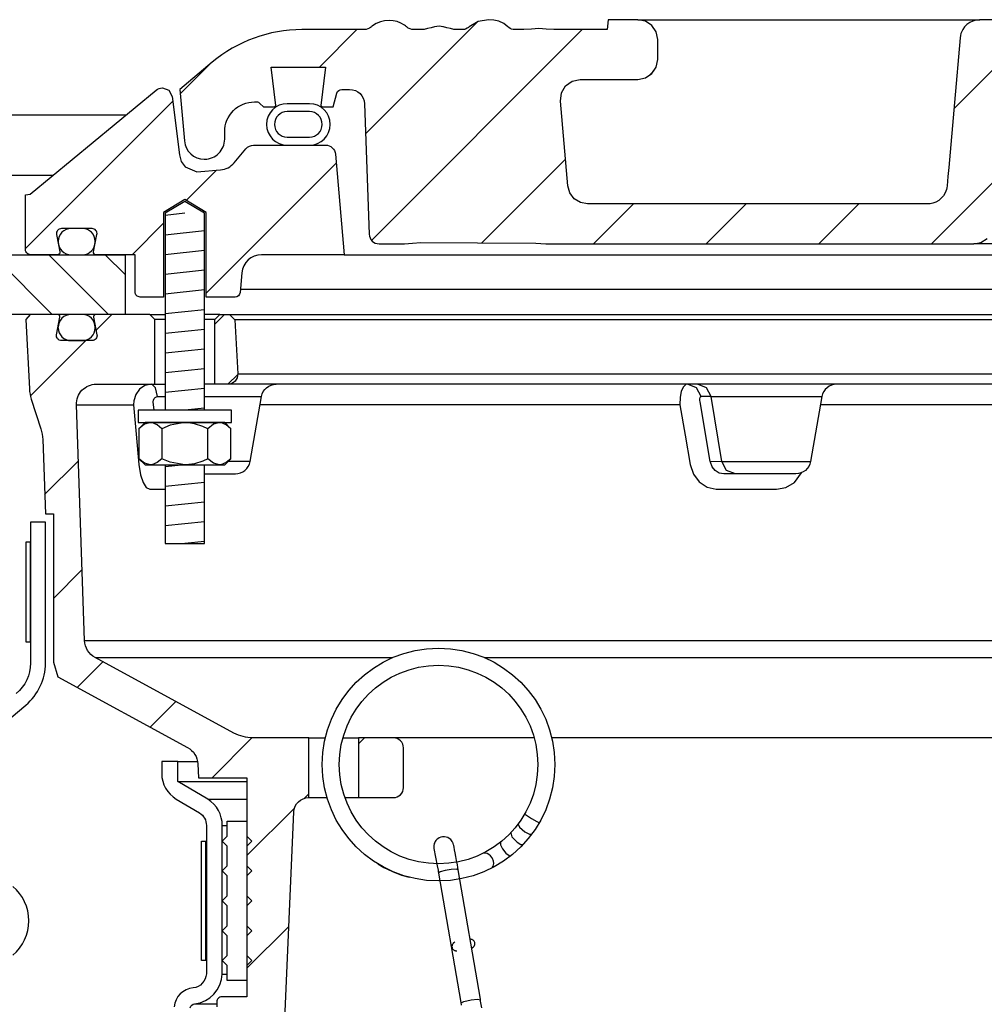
# Model space of a CAD drawing. Extents: x -169 to 2224, y 0 to 2796.
# Tile 49 of 256: x 162 to 168, y 872 to 878. Entities that reach past the tile are written whole.
import ezdxf

# ---------------------------------------------------------------- set-up
doc = ezdxf.new("R2010")
doc.units = 0
doc.header["$MEASUREMENT"] = 0
for name, color, linetype in [('MULTI-PORT-MANHOLE', 2, 'CONTINUOUS'), ('MULTI-PORT-MANHOLE-HATCH', 252, 'CONTINUOUS'), ('MULTI-PORT-SHROUD', 1, 'CONTINUOUS'), ('MULTI-PORT-SPILL-BUCKET', 1, 'CONTINUOUS'), ('MULTI-PORT-SPILL-BUCKET-HATCH', 7, 'CONTINUOUS'), ('MULTI-PORT-SPILL-BUCKET-MANHOLE', 2, 'CONTINUOUS'), ('MULTI-PORT-SPILL-BUCKET-MANHOLE-HATCH', 7, 'CONTINUOUS'), ('MULTI-PORT-SPILL-BUCKET-SHROUD', 1, 'CONTINUOUS')]:
    doc.layers.add(name, color=color, linetype=linetype)
pattern_1 = [(45, (-7804.6095, -300.3843), (-0.35355339, 0.35355339), [])]

msp = doc.modelspace()

# ---------------------------------------------------------------- hatches: boundary and pattern name
at = {"layer": 'MULTI-PORT-MANHOLE-HATCH', "linetype": 'Continuous'}
h = msp.add_hatch(dxfattribs=at)
h.set_pattern_fill('LINE', color=256, scale=2, angle=45, style=0)
h.set_pattern_definition([(135, (8142.92032, -300.3843), (0.176776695, 0.176776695), [])])
h.paths.add_polyline_path([(160.4054, 877.07778), (161.9054, 877.07778), (161.9054, 876.57778), (162.6554, 876.57778), (162.6554, 876.20278), (161.5304, 876.20278), (161.5304, 876.57778), (160.7804, 876.57778), (160.7804, 876.20278), (159.6554, 876.20278), (159.6554, 876.57778), (160.4054, 876.57778)])
at = {"layer": 'MULTI-PORT-SPILL-BUCKET-HATCH', "linetype": 'Continuous'}
h = msp.add_hatch(dxfattribs=at)
h.set_pattern_fill('LINE', color=256, scale=4, angle=45, style=0)
h.set_pattern_definition([(45, (-7668.807, -328.87903), (-0.35355339, 0.35355339), [])])
edge = h.paths.add_edge_path(flags=17)
edge.add_line((163.2179, 875.76528), (163.2179, 876.17153))
edge.add_line((163.2179, 876.17153), (163.24915, 876.20278))
edge.add_line((163.24915, 876.20278), (163.31165, 876.20278))
edge.add_line((163.31165, 876.20278), (163.34463, 876.1698))
edge.add_line((163.34463, 876.1698), (163.36238, 875.83105))
edge.add_arc((163.29997, 875.82778), 0.0625, -89.997947, 3.00213, ccw=False)
edge.add_line((163.29997, 875.76528), (163.2179, 875.76528))
edge = h.paths.add_edge_path()
edge.add_line((164.33985, 873.54653), (164.12137, 873.54653))
edge.add_line((164.12137, 873.54653), (164.12137, 873.17153))
edge.add_line((164.12137, 873.17153), (164.33985, 873.17153))
edge.add_arc((164.33985, 873.23403), 0.0625, 270, 360)
edge.add_line((164.40235, 873.23403), (164.40235, 873.48403))
edge.add_arc((164.33985, 873.48403), 0.0625, 360, 450)
edge = h.paths.add_edge_path()
edge.add_arc((162.47477, 875.64028), 0.125, 90, 182, ccw=False)
edge.add_line((162.47477, 875.76528), (162.8429, 875.76528))
edge.add_line((162.8429, 875.76528), (162.8429, 876.17153))
edge.add_line((162.8429, 876.17153), (162.81165, 876.20278))
edge.add_line((162.81165, 876.20278), (162.4721, 876.20278))
edge.add_arc((162.4721, 876.18778), 0.015, 89.988796, 191.010479)
edge.add_line((162.45738, 876.18492), (162.47855, 876.07599))
edge.add_arc((162.44787, 876.07003), 0.03125, -90.001442, 10.998303, ccw=False)
edge.add_line((162.44787, 876.03878), (162.25593, 876.03878))
edge.add_arc((162.25593, 876.07003), 0.03125, 169.000573, 270.000319, ccw=False)
edge.add_line((162.22526, 876.07599), (162.24643, 876.18492))
edge.add_arc((162.23133, 876.18747), 0.01532, 350.426599, 451.426344)
edge.add_line((162.23095, 876.20278), (162.06014, 876.20278))
edge.add_line((162.06014, 876.20278), (162.03204, 876.17157))
edge.add_line((162.03204, 876.17157), (162.0549, 875.73543))
edge.add_arc((162.30457, 875.74851), 0.25001, 182.999594, 197.899614)
edge.add_line((162.06666, 875.67167), (162.12662, 875.486))
edge.add_arc((161.88873, 875.40916), 0.25, 1.999905, 17.899997, ccw=False)
edge.add_line((162.13857, 875.41789), (162.15481, 874.95278))
edge.add_line((162.15481, 874.95278), (162.20536, 874.95278))
edge.add_line((162.20536, 874.95278), (162.20536, 874.02233))
edge.add_line((162.20536, 874.02233), (162.23281, 873.92934))
edge.add_line((162.23281, 873.92934), (163.04711, 873.4862))
edge.add_arc((162.98736, 873.37641), 0.125, 2.999956, 61.445298, ccw=False)
edge.add_line((163.11219, 873.38295), (163.11672, 873.29653))
edge.add_line((163.11672, 873.29653), (163.4204, 873.29653))
edge.add_line((163.4204, 873.29653), (163.4204, 871.92153))
edge.add_line((163.4204, 871.92153), (163.26165, 871.92153))
edge.add_arc((163.26165, 871.89028), 0.03125, 90, 180)
edge.add_line((163.2304, 871.89028), (163.2304, 871.85903))
edge.add_line((163.2304, 871.85903), (163.30257, 871.73403))
edge.add_line((163.30257, 871.73403), (163.6554, 871.73403))
edge.add_line((163.6554, 871.73403), (163.71425, 873.08187))
edge.add_arc((163.80791, 873.07778), 0.09375, 90, 177.500009, ccw=False)
edge.add_line((163.80791, 873.17153), (163.80791, 873.54653))
edge.add_line((163.80791, 873.54653), (163.45751, 873.54653))
edge.add_arc((163.45751, 873.79652), 0.25, 241.444909, 269.999756, ccw=False)
edge.add_line((163.33801, 873.57694), (162.46668, 874.05111))
edge.add_arc((162.52643, 874.16091), 0.125, 182.000071, 241.445207, ccw=False)
edge.add_line((162.4015, 874.15655), (162.34984, 875.63592))
h = msp.add_hatch(dxfattribs=at)
h.set_pattern_fill('LINE', color=256, scale=4, angle=45, style=0)
h.set_pattern_definition(pattern_1)
edge = h.paths.add_edge_path()
edge.add_line((163.2179, 875.76528), (163.2179, 876.17153))
edge.add_line((163.2179, 876.17153), (163.24915, 876.20278))
edge.add_line((163.24915, 876.20278), (163.31165, 876.20278))
edge.add_line((163.31165, 876.20278), (163.34463, 876.1698))
edge.add_line((163.34463, 876.1698), (163.36238, 875.83105))
edge.add_arc((163.29997, 875.82778), 0.0625, -89.997947, 3.00213, ccw=False)
edge.add_line((163.29997, 875.76528), (163.2179, 875.76528))
at = {"layer": 'MULTI-PORT-SPILL-BUCKET-MANHOLE-HATCH', "linetype": 'Continuous'}
h = msp.add_hatch(dxfattribs=at)
h.set_pattern_fill('LINE', color=256, scale=4, angle=45, style=0)
h.set_pattern_definition(pattern_1)
h.paths.add_polyline_path([(174.15224, 877.52418, -0.4040269), (174.24593, 877.61465), (174.29587, 877.61465, -0.339462), (174.32605, 877.59149), (174.34915, 877.50528), (174.4179, 877.50528), (174.42681, 877.51418), (174.39721, 877.75528), (174.7386, 877.75528), (174.709, 877.51418), (174.7179, 877.50528), (174.78665, 877.50528), (174.80875, 877.52737, -0.1989124), (174.83085, 877.53653), (174.8429, 877.53653, -0.4142136), (175.0304, 877.34903), (175.0304, 877.30215, 0.4182417), (175.15712, 877.17716, 0.3928366), (175.28336, 877.29126), (175.31165, 877.61465), (175.10871, 877.78495, 0.1763305), (174.54628, 877.98965), (174.16369, 877.98965), (174.15932, 878.05215), (173.97441, 878.05215), (173.97157, 878.01146), (173.96872, 877.97076), (173.96807, 877.96145), (173.96742, 877.95216), (170.34302, 877.95216), (170.34172, 877.97076), (170.33887, 878.01146), (170.33603, 878.05215), (170.15085, 878.05215), (170.14648, 877.98965), (169.97669, 877.98965), (169.97232, 878.05215), (169.78481, 878.05215), (169.78044, 877.98965), (169.52649, 877.98965), (169.52649, 878.05215), (169.41052, 878.05215), (169.41052, 877.98965), (169.18633, 877.98965), (169.18633, 878.05215), (169.07036, 878.05215), (169.07036, 877.98965), (168.53037, 877.98965), (168.52599, 878.05215), (168.33848, 878.05215), (168.33411, 877.98965), (168.21238, 877.98965), (168.20801, 878.05215), (168.01728, 878.05215), (167.99583, 878.04965), (167.97561, 878.04376), (167.95668, 878.03453), (167.93954, 878.02228), (167.92473, 878.0073), (167.91263, 877.99007), (167.90661, 877.97837), (167.90186, 877.9661), (167.89818, 877.95224), (167.89611, 877.93805), (167.86058, 877.53191), (167.82504, 877.12578), (167.81998, 877.06789), (167.8142, 877.00183), (167.81037, 876.98586), (167.80277, 876.96621), (167.792, 876.94812), (167.77833, 876.9321), (167.76218, 876.91858), (167.74397, 876.90799), (167.71661, 876.89771), (167.69037, 876.8959), (165.55838, 876.8959), (165.51308, 876.9044), (165.47393, 876.92874), (165.44627, 876.96562), (165.43385, 877.01001), (165.38737, 877.54126), (165.39353, 877.59233), (165.41974, 877.6366), (165.46156, 877.66657), (165.5119, 877.67715), (165.87395, 877.67715), (165.92179, 877.68667), (165.96235, 877.71377), (165.98945, 877.75432), (165.99896, 877.80215), (165.99896, 877.92715), (165.98945, 877.97499), (165.96235, 878.01554), (165.92179, 878.04264), (165.87395, 878.05215), (165.68644, 878.05215), (165.68207, 877.98965), (165.34566, 877.98965), (165.29924, 877.9932), (165.25283, 877.99685), (165.2055, 877.99331), (165.15748, 877.98965), (165.09518, 877.98965), (165.07238, 877.99571), (165.05855, 878.00751), (165.03217, 878.02812), (165.0021, 878.04265), (164.96952, 878.0502), (164.93593, 878.05215), (164.87066, 878.04151), (164.81532, 878.00782), (164.80608, 877.99985), (164.7855, 877.99018), (164.77083, 877.98965), (164.74162, 877.98965), (164.71924, 877.99141), (164.69724, 877.99588), (164.67546, 878.00183), (164.65362, 878.00751), (164.65211, 878.00784), (164.6506, 878.00815), (164.63822, 878.00996), (164.62573, 878.01057), (164.6117, 878.0098), (164.59784, 878.00751), (164.57599, 878.00182), (164.55419, 877.99587), (164.53215, 877.99141), (164.50984, 877.98965), (164.46035, 877.98965), (164.43792, 877.99629), (164.42315, 878.00693), (164.42247, 878.00751), (164.41586, 878.01302), (164.40894, 878.01814), (164.38706, 878.03083), (164.36343, 878.03984), (164.33795, 878.04521), (164.31195, 878.04694), (164.28445, 878.04501), (164.25758, 878.03897), (164.23196, 878.02839), (164.20861, 878.01346), (164.20497, 878.01054), (164.19419, 878.00133), (164.17167, 877.99062), (164.15499, 877.98965), (163.76453, 877.98965, 0.176327), (163.20209, 877.78494), (162.99915, 877.61465), (163.02745, 877.29126, 0.3928366), (163.15369, 877.17716, 0.4182417), (163.2804, 877.30215), (163.2804, 877.34903, -0.4142136), (163.4679, 877.53653), (163.47996, 877.53653, -0.1989124), (163.50206, 877.52737), (163.52415, 877.50528), (163.5929, 877.50528), (163.60181, 877.51418), (163.57221, 877.75528), (163.9136, 877.75528), (163.884, 877.51418), (163.8929, 877.50528), (163.96165, 877.50528), (163.98475, 877.59149, -0.3394582), (164.01494, 877.61465), (164.06487, 877.61465, -0.4040263), (164.15856, 877.52417), (164.18713, 876.70623, 0.4040263), (164.24959, 876.6459), (164.40822, 876.6459), (164.45994, 876.64975), (164.51166, 876.65345), (164.86707, 876.6515), (165.23397, 876.64982), (165.26477, 876.64889), (165.29549, 876.64644), (165.30577, 876.6459), (167.98182, 876.6459), (168.02713, 876.6544), (168.06627, 876.67874), (168.09393, 876.71562), (168.10635, 876.76001), (168.17661, 877.56305), (168.18903, 877.60744), (168.21669, 877.64432), (168.25583, 877.66865), (168.30114, 877.67715), (170.70601, 877.67715, -0.3888787), (170.95506, 877.44894), (170.96291, 877.3592, 0.3888787), (171.02517, 877.30215), (171.16148, 877.30215, -0.0996827), (171.20986, 877.29241), (172.3742, 876.80368, -0.2784038), (172.45034, 876.69932), (172.45102, 876.69155, 0.3888787), (172.50083, 876.64591), (174.06122, 876.6459, 0.4040262), (174.12368, 876.70622)])
h = msp.add_hatch(dxfattribs=at)
h.set_pattern_fill('LINE', color=256, scale=4, angle=45, style=0)
h.set_pattern_definition(pattern_1)
edge = h.paths.add_edge_path()
edge.add_line((163.97525, 877.20822), (164.0304, 876.57778))
edge.add_line((164.0304, 876.57778), (163.51193, 876.57778))
edge.add_arc((163.51193, 876.45278), 0.125, 89.999957, 174.999901)
edge.add_line((163.38741, 876.46367), (163.37665, 876.34068))
edge.add_arc((163.34552, 876.3434), 0.03125, 270, 355, ccw=False)
edge.add_line((163.34552, 876.31215), (163.1641, 876.31215))
edge.add_line((163.1641, 876.31215), (163.1641, 876.8434))
edge.add_line((163.1641, 876.8434), (163.0304, 876.92374))
edge.add_line((163.0304, 876.92374), (162.8967, 876.8434))
edge.add_line((162.8967, 876.8434), (162.8967, 876.31215))
edge.add_line((162.8967, 876.31215), (162.74915, 876.31215))
edge.add_arc((162.74915, 876.3434), 0.03125, 180, 270, ccw=False)
edge.add_line((162.7179, 876.3434), (162.7179, 876.57778))
edge.add_line((162.7179, 876.57778), (162.47286, 876.57778))
edge.add_arc((162.47286, 876.5934), 0.01562, 169.000254, 270, ccw=False)
edge.add_line((162.45752, 876.59638), (162.47855, 876.70457))
edge.add_arc((162.44787, 876.71053), 0.03125, 348.999407, 449.999153)
edge.add_line((162.44787, 876.74178), (162.25593, 876.74178))
edge.add_arc((162.25593, 876.71053), 0.03125, 89.998557, 190.998303)
edge.add_line((162.22526, 876.70457), (162.24643, 876.59564))
edge.add_arc((162.2317, 876.59278), 0.01501, -89.975776, 10.991064, ccw=False)
edge.add_line((162.23171, 876.57778), (162.06165, 876.57778))
edge.add_arc((162.06165, 876.60903), 0.03125, 180, 270, ccw=False)
edge.add_line((162.0304, 876.60903), (162.0304, 876.95278))
edge.add_line((162.0304, 876.95278), (162.05872, 876.95809))
edge.add_line((162.05872, 876.95809), (162.84969, 877.61019))
edge.add_arc((162.88936, 877.5619), 0.0625, 90, 129.399472, ccw=False)
edge.add_line((162.88936, 877.6244), (162.93014, 877.60907))
edge.add_line((162.93014, 877.60907), (162.95091, 877.57059))
edge.add_line((162.95091, 877.57059), (162.99619, 877.20364))
edge.add_line((162.99619, 877.20364), (163.00811, 877.16349))
edge.add_line((163.00811, 877.16349), (163.0332, 877.12963))
edge.add_line((163.0332, 877.12963), (163.10541, 877.09683))
edge.add_line((163.10541, 877.09683), (163.25452, 877.10988))
edge.add_arc((163.24362, 877.23441), 0.125, 274.999649, 319.999859)
edge.add_line((163.33938, 877.15406), (163.41397, 877.24295))
edge.add_arc((163.46185, 877.20278), 0.0625, 89.998431, 139.998976, ccw=False)
edge.add_line((163.46185, 877.26528), (163.91298, 877.26528))
edge.add_arc((163.91298, 877.20278), 0.0625, 5, 90, ccw=False)

# ---------------------------------------------------------------- linework, layer by layer
at = {"layer": 'MULTI-PORT-MANHOLE', "linetype": 'Continuous'}
msp.add_line((162.65876, 877.45278), (159.65205, 877.45278), dxfattribs=at)
at = {"layer": 'MULTI-PORT-MANHOLE', "color": 7, "linetype": 'Continuous'}
msp.add_line((161.9054, 877.07778), (162.2039, 877.07778), dxfattribs=at)
at = {"layer": 'MULTI-PORT-MANHOLE', "linetype": 'Continuous'}
msp.add_lwpolyline([(160.4054, 877.07778), (161.9054, 877.07778), (161.9054, 876.57778), (162.6554, 876.57778), (162.6554, 876.20278), (161.5304, 876.20278), (161.5304, 876.57778), (160.7804, 876.57778), (160.7804, 876.20278), (159.6554, 876.20278), (159.6554, 876.57778), (160.4054, 876.57778)], close=True, dxfattribs=at)
at = {"layer": 'MULTI-PORT-SHROUD', "color": 1, "linetype": 'Continuous'}
for points in [[(161.39928, 873.22093), (162.03261, 873.75236, 0.2216953), (162.1554, 874.01569), (162.1554, 874.89911), (162.06165, 874.89911), (162.06165, 874.01569, -0.2216953), (161.97235, 873.82418)], [(161.95074, 872.18366, 0.4663072), (161.95074, 872.61456)]]:
    msp.add_lwpolyline(points, format="xyb", dxfattribs=at)
at = {"layer": 'MULTI-PORT-SHROUD', "color": 7, "linetype": 'Continuous'}
msp.add_lwpolyline([(162.06165, 874.14911), (162.06165, 874.77411), (162.03165, 874.77411), (162.03165, 874.14911)], close=True, dxfattribs=at)
at = {"layer": 'MULTI-PORT-SPILL-BUCKET', "color": 7, "linetype": 'Continuous'}
for p, q in [((162.81165, 876.20278), (162.9072, 876.20278)), ((163.24915, 876.20278), (163.1536, 876.20278)), ((163.31165, 876.20278), (174.99915, 876.20278)), ((162.9072, 876.17153), (162.8429, 876.17153)), ((163.2179, 876.17153), (163.1536, 876.17153)), ((174.96618, 876.1698), (163.34463, 876.1698)), ((163.36238, 875.83105), (174.94842, 875.83105)), ((162.82394, 875.76528), (162.9072, 875.76528)), ((175.1572, 875.76528), (163.1536, 875.76528)), ((162.85927, 875.68781), (162.9072, 875.68781)), ((163.1536, 875.68781), (163.51153, 875.68781)), ((166.33413, 875.68781), (166.2709, 875.68781)), ((166.33413, 875.68781), (167.0293, 875.68781)), ((162.34984, 875.63592), (162.70808, 875.63592)), ((166.13719, 875.63592), (163.50238, 875.63592)), ((169.0322, 875.63592), (167.02015, 875.63592)), ((163.43966, 875.28025), (163.30137, 875.28025)), ((166.40052, 875.28025), (166.32907, 875.27805)), ((166.40052, 875.28025), (166.95744, 875.28025)), ((162.4015, 874.15655), (175.9093, 874.15655)), ((162.46668, 874.05111), (164.33668, 874.05111)), ((164.90885, 874.05111), (175.84413, 874.05111)), ((163.80791, 873.54653), (163.91192, 873.54653)), ((164.02263, 873.54653), (164.12137, 873.54653)), ((165.2229, 873.54653), (164.33985, 873.54653)), ((173.97096, 873.54653), (165.33361, 873.54653)), ((163.80791, 873.17153), (163.92264, 873.17153)), ((164.03538, 873.17153), (164.12137, 873.17153))]:
    msp.add_line(p, q, dxfattribs=at)
at = {"layer": 'MULTI-PORT-SPILL-BUCKET', "color": 2, "linetype": 'Continuous'}
for p, q in [((162.88606, 875.4861), (162.88606, 875.29796)), ((163.17474, 875.29796), (163.17474, 875.4861))]:
    msp.add_line(p, q, dxfattribs=at)
for points in [[(163.1536, 875.60278), (163.1536, 876.83746), (163.0304, 876.91149), (162.9072, 876.83746), (162.9072, 875.60278)], [(163.31908, 875.4861), (163.28899, 875.51099), (163.25597, 875.52478), (163.24691, 875.52478), (163.24691, 875.52478), (163.2094, 875.51377), (163.17474, 875.4861), (163.14234, 875.50086), (163.0919, 875.51733), (163.03774, 875.52467), (163.0304, 875.52478), (162.93739, 875.50804), (162.88606, 875.4861), (162.85598, 875.51099), (162.82296, 875.52478), (162.81389, 875.52478), (162.77638, 875.51377), (162.74173, 875.4861)], [(163.31908, 875.29796), (163.28899, 875.27307), (163.25597, 875.25928), (163.24691, 875.25928), (163.24691, 875.25928), (163.2094, 875.27029), (163.17474, 875.29796), (163.14234, 875.2832), (163.0919, 875.26673), (163.03774, 875.25939), (163.0304, 875.25928), (162.93739, 875.27602), (162.88606, 875.29796), (162.85598, 875.27307), (162.82296, 875.25928), (162.81389, 875.25928), (162.77638, 875.27029), (162.74173, 875.29796)], [(162.9072, 875.25928), (162.9072, 874.76541), (163.1536, 874.76541), (163.1536, 875.25928)]]:
    msp.add_lwpolyline(points, dxfattribs=at)
at = {"layer": 'MULTI-PORT-SPILL-BUCKET', "linetype": 'Continuous'}
for points in [[(162.34984, 875.63591, -0.4244748), (162.47477, 875.76528), (162.8429, 875.76528), (162.8429, 876.17153), (162.81165, 876.20278), (162.4721, 876.20278, 0.4717463), (162.45738, 876.18492), (162.47855, 876.07599, -0.4716293), (162.44787, 876.03878), (162.25593, 876.03878, -0.4716293), (162.22526, 876.07599), (162.24643, 876.18492, 0.4716293), (162.23095, 876.20278), (162.06014, 876.20278), (162.03204, 876.17157), (162.0549, 875.73543, 0.0651054), (162.06666, 875.67167), (162.12662, 875.486, -0.0694888), (162.13857, 875.41789), (162.15481, 874.95278), (162.20536, 874.95278), (162.20536, 874.02233), (162.23281, 873.92934), (163.04711, 873.4862, -0.2606918), (163.11219, 873.38295), (163.11672, 873.29653), (163.4204, 873.29653), (163.4204, 871.92153), (163.26165, 871.92153, 0.4142136), (163.2304, 871.89028), (163.2304, 871.85903)], [(163.2179, 875.76528), (163.2179, 876.17153), (163.24915, 876.20278), (163.31165, 876.20278), (163.34463, 876.1698), (163.36238, 875.83105, -0.4296343), (163.29997, 875.76528), (163.2179, 875.76528)], [(163.6554, 871.73403), (163.71425, 873.08187, -0.4014907), (163.80791, 873.17153), (163.80791, 873.17153), (163.80791, 873.54653), (163.45751, 873.54653, -0.1252428), (163.33801, 873.57694), (162.46668, 874.05111, -0.265356), (162.4015, 874.15655), (162.34984, 875.63592)]]:
    msp.add_lwpolyline(points, format="xyb", dxfattribs=at)
at = {"layer": 'MULTI-PORT-SPILL-BUCKET', "color": 7, "linetype": 'Continuous'}
for points in [[(162.2359, 876.11878, 0.4142136), (162.3159, 876.03878), (162.3879, 876.03878, 0.4142136), (162.4679, 876.11878), (162.4679, 876.12278, 0.4142136), (162.3879, 876.20278), (162.3159, 876.20278, 0.4142136), (162.2359, 876.12278)], [(163.1536, 875.20278), (163.34734, 875.20278, 0.3639702), (163.43966, 875.28025), (163.51153, 875.68781, -0.3639702), (163.60385, 875.76528)], [(167.12163, 875.76528, 0.3639702), (167.0293, 875.68781), (166.95744, 875.28025, -0.3639702), (166.86511, 875.20278), (166.41294, 875.20278), (166.38492, 875.20807), (166.35995, 875.22336), (166.34081, 875.24688), (166.32952, 875.27586), (166.32862, 875.28025), (166.26404, 875.65547), (166.26306, 875.66348), (166.26307, 875.67327), (166.26453, 875.68105), (166.26722, 875.68606), (166.2709, 875.68781), (166.24128, 875.74334), (166.1856, 875.76528), (166.1746, 875.76257), (166.15846, 875.74709), (166.14595, 875.71953), (166.1385, 875.68303), (166.13719, 875.63592), (166.1704, 875.44522), (166.2026, 875.2607), (166.22251, 875.20192), (166.25877, 875.15342), (166.30776, 875.12019), (166.36468, 875.10606), (166.37455, 875.10576), (166.55811, 875.10576), (166.74393, 875.10576), (166.80337, 875.11656), (166.85603, 875.14785), (166.90029, 875.20992)]]:
    msp.add_lwpolyline(points, format="xyb", dxfattribs=at)
for points in [[(162.83687, 875.60278), (162.83218, 875.65547), (162.83292, 875.66603), (162.83694, 875.67549), (162.84379, 875.68277), (162.85264, 875.68696), (162.85927, 875.68781), (162.847, 875.74334), (162.82394, 875.76528), (162.77991, 875.75616), (162.7466, 875.73414), (162.72218, 875.70154), (162.70943, 875.66198), (162.70808, 875.63592), (162.72471, 875.45139), (162.74204, 875.2607), (162.75234, 875.19588), (162.76817, 875.14785), (162.78853, 875.11656), (162.81121, 875.10576), (162.82175, 875.10576), (162.9072, 875.10576)], [(166.48582, 875.20278), (166.43014, 875.22471), (166.40052, 875.28025), (166.33413, 875.68781), (166.3045, 875.74334), (166.24883, 875.76528)], [(165.16261, 873.0682), (165.17381, 873.06059), (165.20588, 873.04156), (165.23982, 873.02241), (165.25575, 873.01435)], [(165.12168, 873.00605), (165.13109, 872.98583), (165.16521, 872.9571), (165.19347, 872.94226), (165.20774, 872.94204)], [(165.07556, 872.95127), (165.08233, 872.92549), (165.11542, 872.89113), (165.14015, 872.87669), (165.15286, 872.87691)], [(165.0119, 872.89266), (165.01095, 872.87593), (165.02402, 872.85044), (165.04575, 872.82418), (165.06642, 872.80815), (165.07641, 872.80692)], [(164.9603, 872.73162), (164.96639, 872.7426), (164.96874, 872.75744), (164.96678, 872.77259), (164.96078, 872.78879), (164.95842, 872.79318), (164.94939, 872.80584), (164.93903, 872.81551), (164.92766, 872.82208), (164.90215, 872.82234)], [(164.74618, 872.71845), (164.73384, 872.72216), (164.70253, 872.72044), (164.66429, 872.71393), (164.63385, 872.70515), (164.62295, 872.69748)], [(164.7627, 871.88145), (164.78095, 871.89183), (164.82712, 871.90237), (164.8683, 871.90631), (164.88589, 871.90262)]]:
    msp.add_lwpolyline(points, dxfattribs=at)
at = {"layer": 'MULTI-PORT-SPILL-BUCKET', "color": 2, "linetype": 'Continuous'}
for points in [[(162.7374, 875.52478), (163.3234, 875.52478), (163.3234, 875.60278), (163.3234, 875.60278), (162.7374, 875.60278)], [(162.7804, 875.52478), (162.74173, 875.4861), (162.74173, 875.29796), (162.7804, 875.25928), (163.2804, 875.25928), (163.31908, 875.29796), (163.31908, 875.4861), (163.2804, 875.52478)], [(163.2954, 872.11778), (163.26415, 872.14903), (163.2954, 872.18028), (163.2954, 872.30528), (163.26415, 872.33653), (163.2954, 872.36778), (163.2954, 872.49278), (163.26415, 872.52403), (163.2954, 872.55528), (163.2954, 872.68028), (163.26415, 872.71153), (163.2954, 872.74278), (163.2954, 872.86778), (163.26415, 872.89903), (163.2954, 872.93028), (163.2954, 873.02403), (163.4204, 873.02403), (163.4204, 872.93028), (163.45165, 872.89903), (163.4204, 872.86778), (163.4204, 872.74278), (163.45165, 872.71153), (163.4204, 872.68028), (163.4204, 872.55528), (163.45165, 872.52403), (163.4204, 872.49278), (163.4204, 872.36778), (163.45165, 872.33653), (163.4204, 872.30528), (163.4204, 872.18028), (163.45165, 872.14903), (163.4204, 872.11778), (163.4204, 872.02403), (163.2954, 872.02403)]]:
    msp.add_lwpolyline(points, close=True, dxfattribs=at)
at = {"layer": 'MULTI-PORT-SPILL-BUCKET', "linetype": 'Continuous'}
msp.add_lwpolyline([(164.33985, 873.54653), (164.12137, 873.54653), (164.12137, 873.17153), (164.33985, 873.17153, 0.4142136), (164.40235, 873.23403), (164.40235, 873.48403, 0.4142136)], format="xyb", close=True, dxfattribs=at)
at = {"layer": 'MULTI-PORT-SPILL-BUCKET', "color": 1, "linetype": 'Continuous'}
for points in [[(164.89424, 871.85321), (164.8891, 871.88372), (164.88711, 871.89543), (164.88511, 871.90715), (164.74616, 872.71858), (164.74349, 872.73412), (164.74087, 872.74923), (164.73597, 872.77718), (164.7314, 872.80289), (164.72729, 872.82562), (164.72366, 872.84486), (164.72051, 872.86046), (164.71828, 872.8716), (164.71734, 872.87628), (164.71502, 872.88366), (164.71417, 872.88598), (164.71309, 872.88859), (164.71101, 872.89288), (164.70841, 872.89737), (164.70401, 872.90343), (164.69886, 872.90897), (164.69038, 872.91576), (164.68082, 872.92101), (164.67049, 872.92451), (164.6597, 872.92617), (164.64834, 872.92586), (164.63723, 872.92352), (164.62724, 872.91947), (164.6181, 872.91377), (164.61157, 872.90812), (164.60589, 872.90164), (164.60183, 872.8956), (164.5985, 872.88916), (164.59631, 872.88352), (164.59469, 872.87776), (164.59382, 872.87324), (164.59329, 872.86897), (164.59311, 872.86627), (164.59305, 872.8639), (164.59305, 872.86204), (164.5931, 872.86046), (164.59319, 872.85847), (164.59331, 872.85678), (164.59365, 872.85304), (164.61478, 872.74466), (164.61969, 872.71645), (164.62131, 872.70704), (164.62295, 872.69748), (164.7619, 871.88605), (164.76457, 871.87044)], [(164.24144, 872.75578), (164.27936, 872.7341), (164.33416, 872.70778), (164.39095, 872.6861), (164.4374, 872.67195)], [(164.72572, 872.26519), (164.71951, 872.26115), (164.71542, 872.2576), (164.71167, 872.25299), (164.70928, 872.24859), (164.70764, 872.2436), (164.70701, 872.23857), (164.70736, 872.23345), (164.70884, 872.22812), (164.71135, 872.22325), (164.71402, 872.21981), (164.7171, 872.21692), (164.72021, 872.21475), (164.72338, 872.21307), (164.72679, 872.21175), (164.73008, 872.21084), (164.73804, 872.20969)], [(164.83039, 872.22757), (164.83946, 872.23323), (164.84295, 872.23646), (164.84616, 872.24053), (164.84839, 872.24466), (164.84992, 872.24924), (164.85054, 872.25329), (164.85056, 872.25754), (164.84961, 872.26267), (164.8478, 872.26736), (164.84546, 872.27117), (164.84258, 872.2745), (164.83964, 872.27702), (164.83657, 872.27901), (164.83331, 872.28062), (164.83013, 872.2818), (164.82589, 872.28291), (164.8217, 872.28361), (164.82084, 872.28372)]]:
    msp.add_lwpolyline(points, dxfattribs=at)
for radius in [0.73028, 0.62302]:
    msp.add_circle((164.62277, 873.37921), radius, dxfattribs=at)
at = {"layer": 'MULTI-PORT-SPILL-BUCKET-HATCH', "linetype": 'Continuous'}
for p, q in [((163.0304, 876.83746), (162.9078, 876.82469)), ((163.15301, 876.72677), (162.9078, 876.70122)), ((163.15301, 876.6033), (162.9078, 876.57775)), ((163.15301, 876.47983), (162.9078, 876.45428)), ((163.15301, 876.35636), (162.9078, 876.33081)), ((163.15301, 876.23289), (162.9078, 876.20735)), ((163.15301, 876.10943), (162.9078, 876.08388)), ((163.15301, 875.98596), (162.9078, 875.96041)), ((163.15301, 875.86249), (162.9078, 875.83694)), ((163.15301, 875.73902), (162.9078, 875.71347)), ((163.15301, 875.61555), (163.0304, 875.60278))]:
    msp.add_line(p, q, dxfattribs=at)
at = {"layer": 'MULTI-PORT-SPILL-BUCKET-HATCH'}
for p, q in [((163.0304, 875.25928), (162.9078, 875.24651)), ((163.15301, 875.14859), (162.9078, 875.12304)), ((163.15301, 875.02512), (162.9078, 874.99957)), ((163.15301, 874.90165), (162.9078, 874.8761)), ((163.15301, 874.77818), (163.0304, 874.76541))]:
    msp.add_line(p, q, dxfattribs=at)
at = {"layer": 'MULTI-PORT-SPILL-BUCKET-MANHOLE', "color": 7, "linetype": 'Continuous'}
for p, q in [((165.87395, 878.05215), (168.02065, 878.05215)), ((162.2359, 876.66178), (162.2359, 876.65778)), ((172.50083, 876.64591), (167.98183, 876.64591)), ((164.0304, 876.57778), (174.2804, 876.57778))]:
    msp.add_line(p, q, dxfattribs=at)
at = {"layer": 'MULTI-PORT-SPILL-BUCKET-MANHOLE', "linetype": 'Continuous'}
for points in [[(168.01675, 878.05209), (167.99583, 878.04965), (167.97561, 878.04376), (167.95668, 878.03453), (167.93954, 878.02228), (167.92473, 878.0073), (167.91263, 877.99007), (167.90661, 877.97837), (167.90186, 877.9661), (167.89818, 877.95224), (167.89611, 877.93805), (167.86058, 877.53191), (167.82504, 877.12578), (167.81998, 877.06789), (167.81491, 877.01001), (167.81324, 876.99782), (167.81037, 876.98586), (167.80277, 876.96621), (167.792, 876.94812), (167.77833, 876.9321), (167.76218, 876.91858), (167.74397, 876.90799), (167.72425, 876.90058), (167.70747, 876.89708), (167.69037, 876.8959), (165.55838, 876.8959), (165.51308, 876.9044), (165.47393, 876.92874), (165.44627, 876.96562), (165.43385, 877.01001), (165.38737, 877.54126), (165.39353, 877.59233), (165.41974, 877.6366), (165.46156, 877.66657), (165.5119, 877.67715), (165.87395, 877.67715), (165.92179, 877.68667), (165.96235, 877.71377), (165.98945, 877.75432), (165.99896, 877.80215), (165.99896, 877.92715), (165.98945, 877.97499), (165.96235, 878.01554), (165.92179, 878.04264), (165.87395, 878.05215), (165.68644, 878.05215), (165.68207, 877.98965), (165.34566, 877.98965), (165.29924, 877.9932), (165.25283, 877.99685), (165.2055, 877.99331), (165.15748, 877.98965), (165.10253, 877.98965), (165.09702, 877.9899), (165.09156, 877.99061), (165.0813, 877.99334), (165.07163, 877.99774), (165.06477, 878.0022), (165.05855, 878.00751), (165.03217, 878.02812), (165.0021, 878.04265), (164.96952, 878.0502), (164.93593, 878.05215), (164.87066, 878.04151), (164.81481, 878.00751), (164.81297, 878.00579), (164.81106, 878.00414), (164.80233, 877.99809), (164.79272, 877.99357), (164.78638, 877.9916), (164.77986, 877.9903), (164.77536, 877.98981), (164.77083, 877.98965), (164.74162, 877.98965), (164.71924, 877.99141), (164.69724, 877.99588), (164.67546, 878.00183), (164.65362, 878.00751), (164.65211, 878.00784), (164.6506, 878.00815), (164.63822, 878.00996), (164.62573, 878.01057), (164.6117, 878.0098), (164.59784, 878.00751), (164.57599, 878.00182), (164.55419, 877.99587), (164.53215, 877.99141), (164.50984, 877.98965), (164.46965, 877.98965), (164.4685, 877.98966), (164.46735, 877.98969), (164.45537, 877.99113), (164.44379, 877.99455), (164.43295, 877.99987), (164.42315, 878.00692), (164.42281, 878.00721), (164.42247, 878.00751), (164.41586, 878.01302), (164.40894, 878.01814), (164.38706, 878.03083), (164.36343, 878.03984), (164.33795, 878.04521), (164.31195, 878.04694), (164.28445, 878.04501), (164.25758, 878.03897), (164.23196, 878.02839), (164.20861, 878.01346), (164.20497, 878.01054), (164.20142, 878.00751), (164.19603, 878.00321), (164.19025, 877.99945), (164.17932, 877.99426), (164.16768, 877.99095), (164.16141, 877.99002), (164.15508, 877.98966), (164.15466, 877.98966), (164.15425, 877.98965), (163.76453, 877.98965, 0.176327), (163.20209, 877.78494), (162.99915, 877.61465), (163.02745, 877.29126, 0.3888787), (163.15197, 877.17715), (163.1554, 877.17715, 0.4142136), (163.2804, 877.30215), (163.2804, 877.34903, -0.4142136), (163.4679, 877.53653), (163.47996, 877.53653, -0.1989124), (163.50206, 877.52737), (163.52415, 877.50528), (163.5929, 877.50528), (163.60181, 877.51418), (163.57221, 877.75528), (163.9136, 877.75528), (163.884, 877.51418), (163.8929, 877.50528), (163.96165, 877.50528), (163.98475, 877.59149, -0.3394582), (164.01494, 877.61465), (164.06487, 877.61465, -0.4040263), (164.15856, 877.52417), (164.18713, 876.70623, 0.4040263), (164.24959, 876.6459), (164.40822, 876.6459), (164.45994, 876.64975), (164.51166, 876.65345), (164.86707, 876.6515), (165.23397, 876.64982), (165.26477, 876.64889), (165.29549, 876.64644), (165.30577, 876.6459), (165.30577, 876.6459), (167.98182, 876.6459), (168.02713, 876.6544), (168.06627, 876.67874)], [(163.97525, 877.20822), (164.0304, 876.57778), (163.51193, 876.57778, 0.3888784), (163.38741, 876.46367), (163.37665, 876.34068, -0.3888787), (163.34552, 876.31215), (163.1641, 876.31215), (163.1641, 876.8434), (163.0304, 876.92374), (162.8967, 876.8434), (162.8967, 876.31215), (162.74915, 876.31215, -0.4142136), (162.7179, 876.3434), (162.7179, 876.57778), (162.47286, 876.57778, -0.4716293), (162.45752, 876.59638), (162.47855, 876.70457, 0.4716293), (162.44787, 876.74178), (162.25593, 876.74178, 0.4716293), (162.22526, 876.70457), (162.24643, 876.59564, -0.4714538), (162.23171, 876.57778), (162.06165, 876.57778, -0.4142136), (162.0304, 876.60903), (162.0304, 876.95278), (162.05872, 876.95809), (162.84969, 877.61019, -0.1736265), (162.88936, 877.6244), (162.93014, 877.60907), (162.95091, 877.57059), (162.99619, 877.20364), (163.00811, 877.16349), (163.0332, 877.12963), (163.10541, 877.09683), (163.25452, 877.10988, 0.1989133), (163.33938, 877.15406), (163.41397, 877.24295, -0.2216972), (163.46185, 877.26528), (163.91298, 877.26528, -0.3888787), (163.97525, 877.20822)]]:
    msp.add_lwpolyline(points, format="xyb", dxfattribs=at)
msp.add_lwpolyline([(168.20801, 878.05215), (168.02065, 878.05215)], dxfattribs=at)
at = {"layer": 'MULTI-PORT-SPILL-BUCKET-MANHOLE', "color": 7, "linetype": 'Continuous'}
for points in [[(163.8129, 877.52528), (163.68356, 877.52528), (163.6729, 877.52528, 1), (163.6729, 877.26528), (163.8129, 877.26528, 1), (163.8129, 877.52528)], [(162.2359, 876.65778, 0.4142136), (162.3159, 876.57778), (162.3879, 876.57778, 0.4142136), (162.4679, 876.65778), (162.4679, 876.66178, 0.4142136), (162.3879, 876.74178), (162.3159, 876.74178, 0.4142136), (162.2359, 876.66178)]]:
    msp.add_lwpolyline(points, format="xyb", dxfattribs=at)
msp.add_lwpolyline([(163.6729, 877.31528), (163.8129, 877.31528, 1), (163.8129, 877.47528), (163.6729, 877.47528, 1)], format="xyb", close=True, dxfattribs=at)
msp.add_lwpolyline([(168.66404, 876.35903), (163.37825, 876.35903)], dxfattribs=at)
at = {"layer": 'MULTI-PORT-SPILL-BUCKET-SHROUD', "color": 7, "linetype": 'Continuous'}
for p, q in [((162.9854, 873.39903), (163.1103, 873.39903)), ((162.9854, 873.27371), (163.4204, 873.27371)), ((163.17396, 873.16123), (163.4204, 873.16123)), ((163.2654, 872.99667), (163.2954, 872.99667)), ((163.16166, 872.14903), (163.1604, 872.14903)), ((163.16543, 872.14903), (163.16166, 872.14903)), ((163.2654, 872.06493), (163.2954, 872.06493)), ((163.09181, 871.87794), (163.2304, 871.87794))]:
    msp.add_line(p, q, dxfattribs=at)
at = {"layer": 'MULTI-PORT-SPILL-BUCKET-SHROUD', "color": 1, "linetype": 'Continuous'}
msp.add_lwpolyline([(163.06353, 871.8531, -0.3349508), (163.09181, 871.87794, 0.3722619), (163.2654, 872.06493), (163.2654, 872.99667, 0.2641245), (163.17396, 873.16123), (162.9854, 873.27371), (162.9854, 873.39903), (162.8854, 873.39903), (162.8854, 873.3234, 0.2641245), (162.97684, 873.16238), (163.12226, 873.07563, -0.2641245), (163.1654, 872.99722), (163.1654, 872.06702, -0.3652011), (163.08175, 871.97744, 0.3585463), (162.96353, 871.85979)], format="xyb", dxfattribs=at)
at = {"layer": 'MULTI-PORT-SPILL-BUCKET-SHROUD', "color": 7, "linetype": 'Continuous'}
msp.add_lwpolyline([(163.1604, 872.89903), (163.1604, 872.14903), (163.1354, 872.14903), (163.1354, 872.89903), (163.1604, 872.89903), (163.16166, 872.89903), (163.16543, 872.89903)], dxfattribs=at)

doc.saveas('drawing.dxf')
